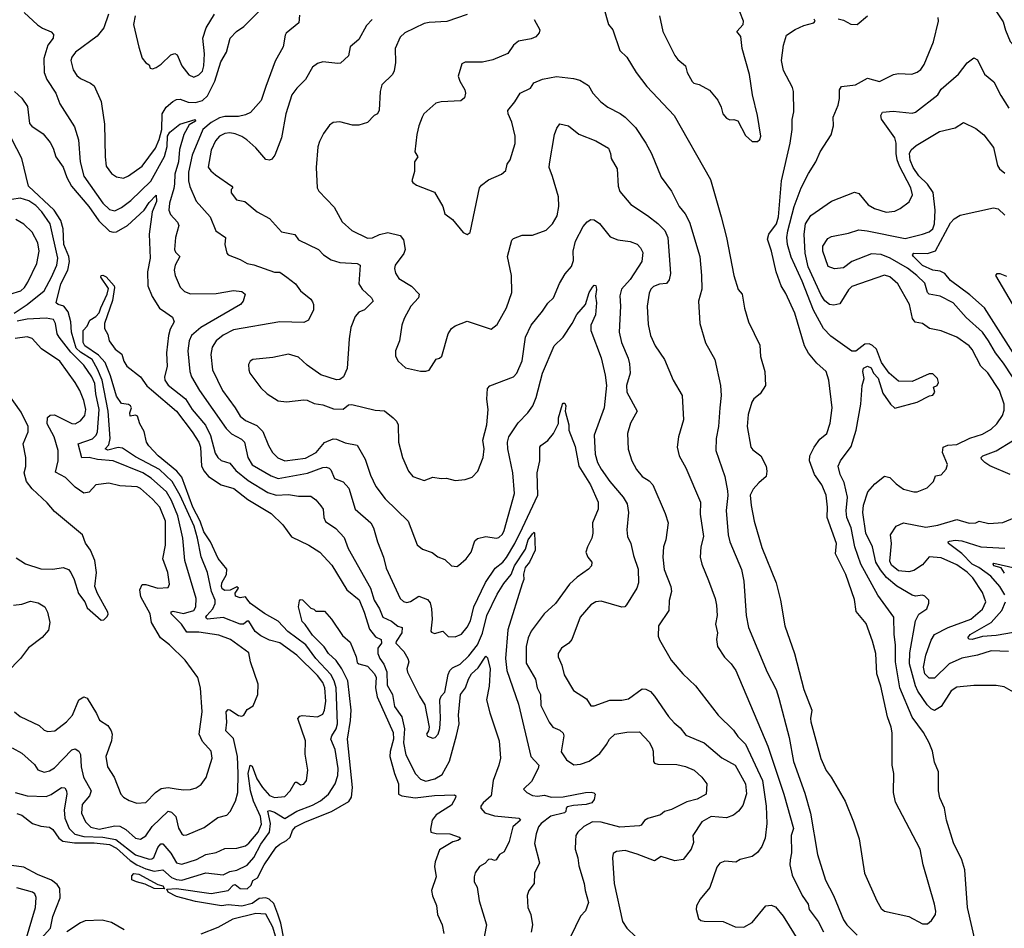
# Model space of a CAD drawing. Extents: x 1246230 to 1426786, y 660032 to 763141.
# Tile 78 of 256: x 1298682 to 1304412, y 681765 to 687053. Entities that reach past the tile are written whole.
import ezdxf

# ---------------------------------------------------------------- set-up
doc = ezdxf.new("R2010")
doc.units = 0

msp = doc.modelspace()

# ---------------------------------------------------------------- linework, layer by layer
at = {"layer": '0CON10XD'}
for points in [[(1302975, 686343.3), (1302988, 686355), (1302994, 686375), (1302975.7, 686495), (1302945.6, 686615), (1302928.9, 686735), (1302885.6, 686885.6), (1302878.6, 686955), (1302855.6, 686985), (1302892, 687025), (1302894.1, 687044.1), (1302829.1, 687209.1)], [(1302078.8, 687128.8), (1302108, 687025), (1302134, 686995), (1302174.2, 686874.2), (1302215.8, 686835), (1302269.2, 686745), (1302330.8, 686665), (1302489.4, 686495), (1302702.6, 686122.6), (1302764, 685906), (1302794.6, 685784.6), (1302837.8, 685565), (1302863.2, 685483.2), (1302885.5, 685455.5), (1302899.4, 685375), (1302922.9, 685295), (1302988.3, 685158.3), (1302993.6, 685093.6), (1303018.6, 685005), (1303022.5, 684925), (1302991.2, 684875), (1302953.7, 684846.3), (1302942.2, 684827.8), (1302921.5, 684755), (1302914.5, 684685.5), (1302935.8, 684565.8), (1302948.8, 684548.8), (1302995, 684513.8), (1303025.8, 684455), (1303030, 684425), (1303025.8, 684395), (1302982.8, 684357.2), (1302949.8, 684320.2), (1302933.3, 684285), (1302938.2, 684225), (1302956.2, 684135), (1303000.9, 683980.9), (1303084.5, 683775), (1303108.5, 683675), (1303133.5, 683525), (1303190.4, 683365), (1303244.6, 683155), (1303291.8, 683035), (1303283.6, 682985), (1303286.1, 682966.1), (1303343.1, 682753.1), (1303375, 682683.8), (1303404.2, 682645), (1303485.5, 682505.5), (1303534, 682385), (1303566, 682285), (1303598, 682085), (1303669.2, 681925), (1303695, 681880), (1303715, 681863.8), (1303855, 681834), (1303935, 681790), (1303965, 681790)], [(1304347.3, 687127.3), (1304405, 687040), (1304417.7, 686992.3), (1304446.2, 686926.2), (1304547.1, 686815), (1304575.7, 686755), (1304615, 686720), (1304745, 686772.5), (1304805, 686774.2), (1304855, 686757.5), (1304876.4, 686763.6), (1304882.5, 686785), (1304906.4, 686823.6), (1304941.2, 686955), (1304942, 686985), (1304929.7, 687009.7), (1304905.8, 687025.8), (1304860, 687075)], [(1298707.5, 687095), (1298785, 687022.9), (1298815, 687002.9), (1298865, 686982), (1298877.7, 686967.7), (1298875.7, 686945), (1298845.4, 686904.6), (1298822.5, 686827.5), (1298823.8, 686745), (1298840, 686705), (1298891.8, 686625), (1298915, 686562.5), (1299000.2, 686430.2), (1299024.7, 686354.7), (1299033.6, 686225), (1299055, 686143.3), (1299165, 685984.6), (1299205, 685948.5), (1299235, 685941.5), (1299275, 685960), (1299329.3, 686000.7), (1299445, 686114.1), (1299523.7, 686256.3), (1299540.1, 686315), (1299542.7, 686375), (1299555, 686398.9), (1299614.3, 686445.7), (1299702.2, 686472.2), (1299705, 686463.3), (1299668.3, 686441.7), (1299637.2, 686385), (1299612.3, 686297.7), (1299605.9, 686225), (1299585.1, 686154.9), (1299582, 686098), (1299579.4, 686070.6), (1299554, 685985), (1299550.3, 685945), (1299558.5, 685918.5), (1299599.4, 685875), (1299607.8, 685855), (1299588.1, 685785), (1299583.3, 685715), (1299589.3, 685699.3), (1299613.1, 685675), (1299585.5, 685625), (1299580, 685595), (1299585.8, 685564.2), (1299615, 685497.1), (1299641.6, 685471.6), (1299675, 685458.2), (1299825, 685459.5), (1299925, 685476.7), (1299975, 685470.8), (1299993.8, 685455), (1299982.5, 685415), (1299965.8, 685395), (1299735, 685262.4), (1299682.1, 685215), (1299668.5, 685185), (1299661.1, 685125), (1299672.1, 685005), (1299682.3, 684975), (1299727.2, 684895), (1299883.5, 684673.5), (1299913.4, 684643.4), (1299972, 684612), (1299989.2, 684595), (1300008.8, 684505), (1300035, 684462.7), (1300145, 684397.4), (1300185, 684382.4), (1300356.9, 684413.1), (1300445, 684446.6), (1300465, 684449.2), (1300483.2, 684443.2), (1300493.1, 684433.1), (1300512.8, 684382.8), (1300565, 684363.3), (1300597.1, 684327.1), (1300634.5, 684205), (1300725.5, 684125), (1300741.2, 684095), (1300764.6, 684015), (1300799.6, 683925), (1300815, 683860), (1300895.7, 683685), (1300915, 683667.5), (1300935, 683660.8), (1300955, 683666.9), (1301005, 683698.1), (1301055, 683678.6), (1301069.6, 683659.6), (1301078.8, 683625), (1301082.7, 683565), (1301074.5, 683495), (1301078.7, 683488.7), (1301095, 683480), (1301145, 683494.3), (1301175, 683462.7), (1301215, 683460.9), (1301252.6, 683477.4), (1301285, 683517.8), (1301304.7, 683555), (1301325.3, 683635), (1301392.1, 683777.9), (1301448.9, 683861.1), (1301494, 683896), (1301515, 683922.4), (1301564, 684005), (1301607.7, 684095)], [(1299198.5, 687085), (1299172.1, 687005), (1299132.9, 686957.1), (1299007.1, 686865), (1298985, 686836), (1298978.5, 686815), (1298992.1, 686762.1), (1299015, 686728), (1299035, 686710.8), (1299093.8, 686683.8), (1299115, 686667.5), (1299156.1, 686576.1), (1299159.7, 686550.3), (1299175.4, 686445), (1299178.2, 686255), (1299185, 686201.2), (1299215, 686158.6), (1299245, 686138.1), (1299285, 686130.9), (1299315, 686143.5), (1299395, 686200.9), (1299472.1, 686305), (1299493.9, 686355), (1299508.4, 686415), (1299510.8, 686505), (1299535, 686543.5), (1299572.6, 686577.4), (1299595, 686589.1), (1299615, 686590.8), (1299663, 686573), (1299705, 686570.5), (1299745, 686583.8), (1299775, 686609.1), (1299817.5, 686695), (1299852.9, 686807.1), (1299885.8, 686865), (1299907.1, 686945), (1299943.3, 686985), (1299986.5, 687013.5), (1300075, 687102.5)], [(1299354.4, 687075.6), (1299343.1, 687025), (1299375, 686892.5), (1299395, 686830), (1299415, 686802.5), (1299435, 686790), (1299440.7, 686770.7), (1299455, 686766.7), (1299475, 686774), (1299505.8, 686795), (1299561.5, 686848.5), (1299585, 686855.7), (1299598.6, 686848.6), (1299624.7, 686784.7), (1299665, 686733.1), (1299695, 686717.8), (1299725, 686731.8), (1299746, 686754), (1299754.2, 686785), (1299757.3, 686855), (1299747.8, 686945), (1299767.8, 687005), (1299815, 687084.4)], [(1300310.8, 687079.2), (1300305.8, 687035), (1300233.1, 686975), (1300226.2, 686963.8), (1300215, 686896), (1300168.3, 686811.7), (1300113.8, 686665), (1300086.4, 686583.6), (1300025, 686512.9), (1299995, 686498.6), (1299955, 686489.6), (1299875, 686489.4), (1299845, 686481.8), (1299795.9, 686455), (1299748.1, 686415), (1299685.2, 686265), (1299663.3, 686165), (1299664.8, 686115), (1299672.5, 686082.5), (1299707.9, 685997.9), (1299790, 685905), (1299822.5, 685825), (1299879.2, 685785), (1299875.7, 685745), (1299886.2, 685695), (1299894.1, 685684.1), (1299965, 685656.7), (1300005, 685633.3), (1300045, 685626.2), (1300164.6, 685584.6), (1300195, 685583.5), (1300236.7, 685555), (1300286.3, 685516.3), (1300315, 685475.7), (1300375, 685427.5), (1300385, 685411.2), (1300391.1, 685395), (1300390.6, 685365), (1300362.5, 685305), (1300335, 685291.2), (1300195, 685294.5), (1299925, 685247.5), (1299865, 685216.2), (1299825.3, 685184.7), (1299801.9, 685148.1), (1299794.6, 685105), (1299803.3, 685015), (1299861.3, 684895), (1299936.4, 684795), (1299965, 684745.6), (1299995, 684721.2), (1300061.7, 684691.7), (1300096.7, 684656.7), (1300128.8, 684575), (1300153.5, 684535), (1300183.8, 684503.8), (1300225, 684486.1), (1300345, 684501.7), (1300406.8, 684535), (1300455, 684592.5), (1300505, 684613.2), (1300525, 684611.8), (1300575, 684590.4), (1300645, 684576.2), (1300692.9, 684495), (1300722.8, 684402.8), (1300755, 684336), (1300808, 684265), (1300942.5, 684135), (1300995, 683996.2), (1301025, 683972), (1301082.4, 683952.4), (1301115, 683926), (1301155, 683912), (1301195, 683873.8), (1301225, 683871.2), (1301235, 683876), (1301279.2, 683915), (1301308.1, 683955), (1301330.9, 684019.1), (1301346.1, 684033.9), (1301395, 684045.5), (1301455, 684035.8), (1301470.3, 684039.7), (1301490.8, 684059.2), (1301500.5, 684079.5), (1301561.1, 684295), (1301550.8, 684415), (1301522.1, 684555), (1301521.1, 684595), (1301527.5, 684625), (1301582.7, 684707.3), (1301638.6, 684765), (1301666.9, 684805), (1301686.4, 684855), (1301725, 684996), (1301792.5, 685155), (1301844, 685206), (1301896.9, 685285), (1301923.3, 685336.7), (1301975, 685395.8), (1301995.2, 685464.8), (1302015, 685496.2), (1302025, 685507.7), (1302035, 685505.6), (1302037.5, 685482.5), (1302031.9, 685445), (1302037.6, 685405), (1302031.9, 685335), (1302005.5, 685275), (1302004.5, 685245), (1302064.7, 685085), (1302089.1, 684985), (1302097.1, 684925), (1302082.7, 684795), (1302024.6, 684635), (1302030.8, 684525), (1302045, 684476), (1302065, 684436.9), (1302115, 684364.4), (1302192.7, 684275), (1302215.9, 684235.9), (1302225.5, 684185), (1302215.6, 684085), (1302219.4, 684045), (1302238.9, 684005), (1302254.5, 683935), (1302281.1, 683855), (1302282.3, 683775), (1302273.6, 683745), (1302213, 683647), (1302203.4, 683636.6), (1302185, 683633.1), (1302065, 683668.9), (1302035, 683664.4), (1302005, 683647.1), (1301943.5, 683575), (1301895.7, 683445), (1301878, 683425), (1301834.4, 683395), (1301815.6, 683365), (1301814.5, 683345), (1301837.2, 683297.2), (1301850.5, 683240.5), (1301905, 683148), (1301979.7, 683099.7), (1302005, 683060), (1302025, 683059.4), (1302115, 683093.5), (1302185, 683093.5), (1302225, 683100.6), (1302305, 683158), (1302325, 683157.5), (1302353.3, 683143.3), (1302375, 683116.7), (1302458.1, 682998.1), (1302490, 682960), (1302525, 682932), (1302559.1, 682889.1), (1302665, 682843.5), (1302767.9, 682757.9), (1302845.4, 682715), (1302905, 682605.7), (1302911.9, 682548.1), (1302889.5, 682480.5), (1302863.9, 682446.1), (1302836.2, 682423.8), (1302795, 682407.3), (1302705, 682414.6), (1302650.8, 682385), (1302599.4, 682305), (1302603.3, 682265), (1302589.4, 682225), (1302543.3, 682165), (1302495, 682158.1), (1302415, 682182.2), (1302375, 682157.5), (1302275, 682196.4), (1302205, 682218.2), (1302155, 682212), (1302135, 682200), (1302130.6, 682175), (1302141.2, 682025), (1302189.2, 681805), (1302215.8, 681765), (1302267.5, 681715)], [(1301285, 687083.3), (1301168.3, 687041.7), (1301065, 687037.7), (1301035, 687030.4), (1300923.3, 686976.7), (1300895, 686950.8), (1300865.8, 686885), (1300869.2, 686805), (1300861.5, 686755), (1300850.5, 686735), (1300790, 686675), (1300780, 686635), (1300774.2, 686525.8), (1300763.9, 686506.1), (1300745, 686496), (1300705.8, 686454.2), (1300655, 686440), (1300618.7, 686438.7), (1300545, 686457.8), (1300505, 686454.2), (1300485, 686438.8), (1300449.7, 686390.3), (1300426.6, 686343.4), (1300417.4, 686312.6), (1300407.3, 686192.7), (1300412.5, 686075), (1300422, 686055), (1300511.9, 685961.9), (1300557.5, 685877.5), (1300615.4, 685825.4), (1300705, 685781.5), (1300735, 685782.7), (1300775, 685802.1), (1300825, 685814.2), (1300895, 685798), (1300915, 685772.5), (1300925.7, 685715), (1300917.9, 685692.1), (1300866, 685625), (1300862, 685605), (1300867.7, 685577.7), (1300887.3, 685547.3), (1300962, 685502), (1301006.9, 685455), (1301003.1, 685435), (1300957.5, 685385), (1300920, 685315), (1300905.8, 685275), (1300892.5, 685185), (1300868.8, 685125), (1300868.8, 685095), (1300883.8, 685065), (1300927.7, 685027.7), (1301015, 685006.7), (1301045, 685006.7), (1301065, 685013.8), (1301105, 685077.5), (1301125, 685083.3), (1301138, 685095), (1301175.6, 685225), (1301195, 685256), (1301215, 685270.8), (1301285, 685298.6), (1301425, 685251.2), (1301460.3, 685279.7), (1301515, 685376.2), (1301545.5, 685465), (1301543.6, 685565), (1301520, 685675), (1301545, 685770), (1301555, 685780), (1301605, 685799.2), (1301665, 685800), (1301745, 685827.5), (1301782.9, 685865), (1301809.1, 685910.9), (1301818.2, 685965), (1301817.4, 686022.6), (1301781.4, 686141.4), (1301763.6, 686193.6), (1301763.9, 686215), (1301794.6, 686385.4), (1301807.6, 686422.4), (1301825, 686448), (1301875, 686435.7), (1301936.3, 686386.3), (1302035, 686347.8), (1302108.1, 686305), (1302120.6, 686275), (1302123.3, 686245), (1302158.1, 686185), (1302164.4, 686085), (1302175, 686053.8), (1302237.2, 685977.2), (1302335, 685914.5), (1302395, 685867.3), (1302435.7, 685825.7), (1302453.3, 685785), (1302468.5, 685575), (1302460.9, 685539.1), (1302445, 685516.9), (1302405, 685514.6), (1302370, 685500), (1302355.5, 685485), (1302345, 685461.2), (1302332.9, 685385), (1302339.1, 685279.1), (1302351.8, 685215), (1302380, 685155), (1302434.4, 685075), (1302484.3, 684955), (1302537.8, 684865), (1302544.4, 684725), (1302515.7, 684625), (1302507.1, 684565), (1302520, 684515), (1302558.1, 684445), (1302643.1, 684245), (1302641.2, 684175), (1302661.5, 684045), (1302644.6, 683985), (1302642.2, 683925), (1302650.6, 683885), (1302689.6, 683789.6), (1302728.9, 683685), (1302737.5, 683645), (1302740.5, 683585), (1302730.8, 683535), (1302742.5, 683485), (1302736, 683445), (1302742.5, 683405), (1302783.1, 683343.1), (1302821.4, 683305), (1302850, 683265), (1303035.9, 682825), (1303128.4, 682545), (1303184, 682345), (1303172, 682305), (1303173.8, 682205), (1303166, 682164), (1303164.1, 682134.1), (1303177.5, 682075), (1303235.3, 681955.3), (1303269.4, 681905), (1303275.8, 681875), (1303327.5, 681805), (1303360, 681745)], [(1302405.7, 687075), (1302424.4, 686985), (1302495, 686844), (1302511.7, 686821.7), (1302555.6, 686785), (1302566, 686745), (1302595, 686693.8), (1302605, 686684.2), (1302635.9, 686675.9), (1302695, 686643.8), (1302743.8, 686585), (1302763.9, 686543.9), (1302773.8, 686505), (1302795, 686480), (1302815, 686470), (1302837.5, 686472.5), (1302860, 686465), (1302905, 686380), (1302945, 686343.3), (1302975, 686343.3)], [(1303445, 687057.5), (1303475, 687050), (1303517.7, 687027.7), (1303555, 687025.8), (1303616.2, 687075)], [(1300732.2, 687055), (1300699.8, 687020.2), (1300655, 686938.8), (1300605.6, 686894.4), (1300595, 686843.8), (1300549.5, 686800.5), (1300532.7, 686797.3), (1300445, 686808.6), (1300415, 686798), (1300385, 686776.2), (1300344, 686705), (1300294.2, 686655), (1300264.7, 686615.3), (1300230.4, 686505), (1300205.8, 686365), (1300165.7, 686265), (1300148.5, 686241.5), (1300135, 686235.8), (1300115, 686240), (1300056.5, 686306.5), (1300003.5, 686353.5), (1299975, 686372.6), (1299935, 686388.2), (1299905, 686394.7), (1299875, 686390.6), (1299845, 686374.6), (1299822, 686348), (1299796.1, 686293.9), (1299779.1, 686195), (1299793.3, 686173.3), (1299820.6, 686150.6), (1299916.2, 686085), (1299922.5, 686075), (1299912.5, 686065), (1299912.5, 686045), (1299944.2, 686004.2), (1299992.5, 685995), (1300063.8, 685935), (1300135.8, 685895.8), (1300205, 685818), (1300282.5, 685802.5), (1300305, 685772), (1300420, 685715), (1300449.2, 685685), (1300494.7, 685654.7), (1300545, 685640.4), (1300645, 685633.6), (1300662.5, 685625), (1300655.5, 685515), (1300675, 685484.3), (1300728.1, 685435), (1300738.1, 685415), (1300689.2, 685365), (1300655, 685350.8), (1300633.4, 685326.6), (1300608.3, 685261.7), (1300598.5, 685195)], [(1301675, 687053.8), (1301709.2, 686995), (1301704.2, 686975.8), (1301685, 686953.8), (1301658.3, 686941.7), (1301585, 686928), (1301556.2, 686905), (1301522.9, 686857.1), (1301435, 686820), (1301375, 686806.9), (1301274.1, 686805.9), (1301254.1, 686795.9), (1301233.3, 686725), (1301243.3, 686695), (1301272.5, 686645), (1301276.2, 686625), (1301270.7, 686599.3), (1301248.3, 686581.7), (1301135, 686574.2), (1301103.2, 686566.8), (1301033.8, 686505), (1301024.2, 686485.8), (1301004.3, 686435.7), (1300993.1, 686385), (1300982, 686285), (1300998.8, 686255), (1300978.8, 686225), (1300979.5, 686170.5), (1300963.8, 686115), (1300968.8, 686105), (1300990.9, 686090.9), (1301095, 686049.4), (1301144.3, 685965), (1301155, 685922.5), (1301200.8, 685890.8), (1301262.5, 685815), (1301285, 685802.5), (1301302.5, 685815), (1301357.1, 686075), (1301369.2, 686090.8), (1301409.8, 686120.2), (1301485.5, 686154.5), (1301510, 686175), (1301518.3, 686211.7), (1301535, 686237.5), (1301565, 686332.5), (1301564.3, 686375), (1301546.6, 686456.6), (1301524.3, 686505), (1301522, 686525), (1301563.8, 686575), (1301593.8, 686625), (1301654, 686655), (1301673.4, 686686.6), (1301725, 686706.9), (1301805, 686723.1), (1301905, 686711.4), (1301940.9, 686700.9), (1301990.9, 686670.9), (1302017.5, 686625), (1302064.3, 686575), (1302105, 686544.4), (1302176.9, 686506.9), (1302206, 686486), (1302265, 686425.8), (1302325.7, 686335), (1302357.8, 686275), (1302415, 686136.7), (1302475, 686056), (1302519.4, 685965), (1302553.4, 685923.4), (1302579.6, 685875), (1302639.6, 685675), (1302650, 685565), (1302650.4, 685485), (1302631.9, 685415), (1302640, 685285), (1302673, 685173), (1302726.7, 685075), (1302759.2, 684925), (1302762.9, 684865), (1302756.2, 684795), (1302748.2, 684685), (1302733.8, 684615), (1302733.6, 684545), (1302784.5, 684394.5), (1302801.1, 684311.1), (1302803.6, 684283.6), (1302793.8, 684196.2), (1302803.8, 684055), (1302814.5, 684015), (1302883, 683853), (1302895.4, 683785), (1302910, 683585), (1302923.3, 683515), (1303031.8, 683255), (1303084.4, 683155), (1303098.5, 683105), (1303160, 682875), (1303184.2, 682735), (1303250.6, 682550.6), (1303283.1, 682435), (1303324.5, 682195), (1303371.8, 682045), (1303416.7, 681956.7), (1303475, 681814.4), (1303495, 681785.5), (1303555.4, 681725)], [(1303965, 681790), (1303988.8, 681811.2), (1304012, 681845), (1304014, 681865), (1304005.7, 681905), (1303938.8, 682135), (1303921.1, 682225), (1303778.1, 682498.1), (1303766.9, 682555), (1303769.4, 682665), (1303759.4, 682715), (1303758.3, 682901.7), (1303752.7, 682935), (1303732.1, 682995), (1303692.7, 683175), (1303669.3, 683245), (1303663.5, 683365), (1303645.2, 683435.2), (1303608.6, 683538.6), (1303549.6, 683609.6), (1303539.3, 683679.3), (1303490, 683825), (1303429.2, 683945), (1303435.8, 684005), (1303380.4, 684155), (1303382.7, 684215), (1303375, 684286.2), (1303349.2, 684345), (1303306.3, 684406.3), (1303277.7, 684485), (1303279.2, 684515), (1303305.3, 684565), (1303338.6, 684611.4), (1303377.8, 684645), (1303398.5, 684705), (1303410.5, 684795), (1303391.2, 684955), (1303375, 685006), (1303320.6, 685055), (1303272.9, 685112.9), (1303248.7, 685155), (1303193.3, 685345), (1303140.1, 685460.1), (1303113.6, 685503.6), (1303084.6, 685585), (1303057.5, 685705), (1303033.3, 685775), (1303041.8, 685805), (1303085, 685864.5), (1303097.3, 685905), (1303115.9, 686115), (1303165.4, 686335), (1303177.1, 686415), (1303177.6, 686472.4), (1303186.3, 686516.3), (1303184.4, 686635), (1303178.1, 686658.1), (1303127.3, 686757.3), (1303115.6, 686815), (1303126.2, 686905), (1303145, 686963.3), (1303194.6, 686995.4), (1303245, 687019.2), (1303302.5, 687035), (1303311.2, 687045), (1303305, 687056)], [(1304246.4, 681675), (1304196.7, 681885), (1304181.1, 682105), (1304165, 682162.5), (1304115, 682262.5), (1304075.7, 682395), (1304064.2, 682465), (1304036.9, 682525), (1304028.5, 682565), (1304027.8, 682675), (1304005, 682731.2), (1303994.2, 682795), (1303974.3, 682845), (1303940.6, 682905), (1303875, 682994.4), (1303804.1, 683164.1), (1303778.1, 683315), (1303779.1, 683415), (1303770.7, 683475), (1303768.2, 683575), (1303675, 683703.1), (1303577.1, 683885), (1303541.9, 683985), (1303521, 684095), (1303494.2, 684155), (1303491.7, 684195), (1303499.3, 684275), (1303478.7, 684358.7), (1303456.5, 684406.5), (1303444.5, 684455.5), (1303458.6, 684485), (1303520.8, 684569.2), (1303549.6, 684665), (1303576.7, 684815), (1303584.2, 684925), (1303596.2, 684965), (1303588.8, 685005), (1303592.5, 685025), (1303615, 685036.7), (1303636.4, 685026.4), (1303650, 684995), (1303677.7, 684967.7), (1303705, 684880), (1303750, 684815), (1303775, 684791.2), (1303905, 684826.7), (1303976.4, 684863.6), (1303995, 684867.5), (1304006.7, 684885), (1304000, 684915), (1304020, 684925), (1304029.3, 684940.7), (1304022.5, 684965), (1303995, 684992.5), (1303975, 684992.5), (1303875, 684947.5), (1303795, 684950), (1303741.2, 684995), (1303697.5, 685057.5), (1303668, 685135), (1303645, 685156.7), (1303625, 685166.7), (1303600, 685165), (1303547, 685123), (1303525, 685123.3), (1303401.5, 685211.5), (1303360, 685255), (1303302, 685362), (1303235, 685531.5), (1303170.7, 685670.7), (1303150.8, 685745), (1303146.2, 685785), (1303152.6, 685825), (1303188.6, 685965), (1303229.7, 686075), (1303271.4, 686158.6), (1303314.3, 686225), (1303340, 686285), (1303403, 686383), (1303418, 686435), (1303415.7, 686485), (1303444.3, 686555), (1303452.5, 686595), (1303452, 686645), (1303465, 686663.8), (1303545, 686674.4), (1303615, 686712), (1303685, 686694.3), (1303766.6, 686733.4), (1303795, 686740), (1303873, 686737), (1303905, 686747.1), (1303925, 686764), (1303945, 686793.3), (1303998.9, 686925), (1304028, 687045), (1304026.7, 687066.7)], [(1304506, 683115), (1304410.9, 683170.9), (1304365, 683178.6), (1304235, 683178.9), (1304135, 683167.5), (1304102.2, 683147.8), (1304043.3, 683056.7), (1304005, 683032.5), (1303985, 683042.3), (1303962.4, 683065), (1303908.4, 683145), (1303894.7, 683175.3), (1303860.7, 683305), (1303861.5, 683368.5), (1303894.7, 683555.3), (1303915, 683592.5), (1303961.2, 683625), (1303973, 683657), (1303972.5, 683675), (1303948.3, 683698.3), (1303935, 683703.3), (1303895, 683698.1), (1303875, 683703.3), (1303785.8, 683755.8), (1303725.8, 683805.8), (1303690.8, 683850.8), (1303664.8, 683895), (1303644.8, 683985), (1303606, 684065), (1303588.4, 684185), (1303593.1, 684226.9), (1303617.8, 684305), (1303658.8, 684351.2), (1303713.6, 684396.4), (1303745, 684389.5), (1303781.9, 684351.9), (1303825, 684320), (1303884.4, 684304.4), (1303905, 684305.8), (1303962.2, 684327.8), (1303998.8, 684365), (1304011.7, 684398.3), (1304045, 684404), (1304072.3, 684437.7), (1304080, 684465), (1304052.2, 684535), (1304056, 684565), (1304082.8, 684577.2), (1304135, 684580), (1304211.8, 684618.2), (1304285, 684640.5), (1304335, 684669.5), (1304368.3, 684701.7), (1304401.4, 684748.6), (1304410.2, 684779.8), (1304411.2, 684815), (1304384.5, 684895), (1304315, 684998.1), (1304275, 685036.9), (1304224.2, 685134.2), (1304207.3, 685155), (1304135, 685205.4), (1304045, 685242.3), (1303975.4, 685255.4), (1303935, 685285.8), (1303892.6, 685292.6), (1303877.1, 685315), (1303860.5, 685395), (1303791.5, 685515), (1303745, 685556.2), (1303715, 685565.5), (1303525, 685500.5), (1303505, 685481.1), (1303455, 685400), (1303419.3, 685390.7), (1303395, 685394.7), (1303367.5, 685417.5), (1303345, 685450), (1303269.7, 685615), (1303252, 685695), (1303246.2, 685805), (1303254.2, 685865), (1303285, 685913.8), (1303405, 685996.5), (1303540.5, 686049.5), (1303565, 686041.4), (1303618.5, 685975), (1303656, 685955), (1303725, 685933.9), (1303775, 685938.5), (1303806, 685954), (1303857.6, 685992.4), (1303876.4, 686033.6), (1303866.7, 686075), (1303801.1, 686201.1), (1303787.9, 686237.9), (1303781.6, 686275), (1303781.9, 686335), (1303774.2, 686365), (1303697.6, 686475), (1303693.8, 686496.2), (1303703.3, 686515), (1303765, 686520.8), (1303875, 686510), (1303895, 686515.6), (1304023.8, 686616.2), (1304045, 686648.9), (1304144.5, 686735.5), (1304195, 686802), (1304235, 686831.2), (1304255, 686818.8), (1304296.1, 686736.1), (1304350.7, 686690.7), (1304391.2, 686611.2), (1304438.5, 686538.5)], [(1298651.1, 686635), (1298695, 686595.6), (1298727.7, 686547.7), (1298739.7, 686449.7), (1298753.1, 686433.1), (1298818, 686388), (1298859.1, 686339.1), (1298875.9, 686305), (1298891.5, 686255), (1298935, 686195.8), (1298956.6, 686135), (1298982.9, 686085), (1299083.2, 685965), (1299141.8, 685881.8), (1299205, 685822.9), (1299225, 685816.6), (1299245, 685818.9), (1299309.2, 685855), (1299406.3, 685943.7), (1299435, 685988.9), (1299475, 686032), (1299477.7, 685995), (1299452.4, 685935), (1299434.2, 685805.8), (1299440.2, 685665), (1299424.7, 685585), (1299428.2, 685505), (1299452, 685442), (1299494.6, 685374.6), (1299531.2, 685348.8), (1299570.9, 685320.9), (1299580, 685295), (1299557.6, 685252.4), (1299547.4, 685215), (1299535.3, 685115), (1299539.1, 685035), (1299524.7, 684975), (1299527.2, 684955), (1299546.5, 684926.5), (1299645.7, 684845.7), (1299685.3, 684785), (1299762.5, 684692.5), (1299792.8, 684632.8), (1299820, 684530), (1299834.1, 684504.1), (1299855, 684488.2), (1299905, 684472.7), (1299939.9, 684429.9), (1300011.3, 684371.3), (1300125, 684301.6), (1300175, 684286.2), (1300245, 684289.7), (1300305, 684279.5), (1300375, 684280.6), (1300405, 684258.6), (1300433.3, 684223.3), (1300447.8, 684205), (1300451.9, 684155), (1300462.1, 684132.1), (1300521.3, 684091.3), (1300570.3, 684040.3), (1300594, 683975), (1300722.9, 683745), (1300745.2, 683675.2), (1300776.1, 683625), (1300795.6, 683575.6), (1300845, 683551.5), (1300882.9, 683522.9), (1300906.5, 683515), (1300906.3, 683483.7), (1300872.5, 683435), (1300871.5, 683425), (1300917.3, 683375), (1300940.4, 683335), (1300946.8, 683315), (1300935.5, 683275), (1300938.5, 683255), (1301007.5, 683115), (1301038.6, 683065), (1301064.2, 682935), (1301061.2, 682915), (1301048.8, 682895), (1301055, 682883.8), (1301085, 682871.2), (1301100, 682875), (1301117.5, 682895), (1301126.9, 682926.9), (1301131.3, 682985), (1301125.7, 683094.3), (1301134.3, 683115.7), (1301155, 683138.8), (1301175, 683242), (1301185, 683264.4), (1301199.5, 683280.5), (1301245, 683302.5), (1301295, 683350.4), (1301345.8, 683415), (1301375, 683481.9), (1301400.4, 683585), (1301461, 683709), (1301498.9, 683771.1), (1301541.9, 683825), (1301562, 683875), (1301625, 683971.8), (1301640.1, 684025), (1301665, 684060.8), (1301675, 684071.2), (1301677.3, 684067.3), (1301680.7, 683965), (1301648.6, 683895), (1301622.3, 683865), (1301613.1, 683826.9), (1301615.6, 683795), (1301605, 683770.4), (1301522.6, 683502.6), (1301508.5, 683335), (1301516.7, 683265), (1301585, 683070), (1301655.5, 682765), (1301702.5, 682715), (1301698.9, 682695), (1301660.3, 682619.7), (1301614.3, 682575), (1301632.1, 682555), (1301665, 682538.4), (1301695, 682534.3), (1301735, 682539.6), (1301775, 682528.8), (1301845, 682530.3), (1301975, 682554.3), (1302007.3, 682557.3), (1302023.6, 682553.6), (1302030, 682545), (1302023.8, 682515), (1302011.2, 682495), (1301977.5, 682485), (1301905, 682480), (1301868.6, 682471.4), (1301861.2, 682465), (1301860.8, 682445), (1301852.6, 682437.4), (1301773, 682417), (1301716.9, 682375), (1301701.4, 682355), (1301687.3, 682315), (1301678, 682258), (1301707.1, 682145), (1301678, 682085), (1301676, 682025), (1301644.3, 681985.7), (1301634.2, 681955), (1301639.4, 681885), (1301655.6, 681845), (1301665.5, 681785), (1301657.6, 681742.4)], [(1304458.4, 684975), (1304407.3, 685055), (1304360.3, 685115), (1304320.3, 685185), (1304284.1, 685234.1), (1304190.5, 685320.5), (1304113.3, 685405), (1304039.2, 685445), (1303975, 685455.5), (1303965.3, 685465.3), (1303949, 685519), (1303902.2, 685565), (1303847.5, 685607.5), (1303747.2, 685665), (1303695, 685686.8), (1303638.7, 685691.3), (1303524.8, 685645.2), (1303475, 685608.1), (1303423, 685603), (1303386.1, 685616.1), (1303355.8, 685705), (1303356, 685735), (1303385, 685780), (1303405, 685791.9), (1303505, 685811.5), (1303565, 685830.3), (1303613.9, 685823.9), (1303835, 685779.4), (1303935, 685804.7), (1303975, 685819.4), (1303995.3, 685835), (1304005.8, 685864.2), (1304009.5, 685945), (1303997.2, 686047.2), (1303965.2, 686095), (1303914.5, 686144.5), (1303882.1, 686192.1), (1303863.8, 686235), (1303859.8, 686275), (1303869.1, 686295), (1303898.8, 686321.2), (1304035, 686402.5), (1304125, 686424.2), (1304175, 686454.3), (1304245, 686419.4), (1304292.6, 686382.6), (1304349.3, 686309.3), (1304371.9, 686205), (1304384.3, 686185), (1304415, 686160)], [(1298654.8, 682554.8), (1298725, 682536.8), (1298835, 682531.9), (1298865, 682542.8), (1298925, 682583.5), (1298945, 682582.5), (1298954.6, 682564.6), (1298955.9, 682545.9), (1298940.6, 682455), (1298944.3, 682405), (1298969.7, 682345), (1299002.9, 682312.9), (1299055, 682298.8), (1299165.6, 682295.6), (1299241.1, 682281.1), (1299355, 682193.4), (1299435, 682167.8), (1299451, 682169), (1299462.5, 682177.5), (1299485.8, 682235), (1299503.1, 682256.9), (1299515, 682256.5), (1299562.1, 682202.1), (1299595, 682145.4), (1299625, 682137.6), (1299711.4, 682165), (1299765, 682194.1), (1299825, 682206.2), (1299875, 682230), (1299945, 682231.2), (1299995, 682244.5), (1300015, 682259.6), (1300070.2, 682325), (1300089.2, 682370.8), (1300083.9, 682415), (1300041.4, 682505), (1300024.5, 682565), (1300011.9, 682665), (1300022.5, 682715), (1300035, 682708.9), (1300061.2, 682635), (1300094.3, 682585), (1300135, 682538.4), (1300165, 682527), (1300225, 682532.8), (1300255.8, 682564.2), (1300285, 682615.6), (1300295, 682615.7), (1300315, 682600.8), (1300335, 682604.2), (1300350, 682625), (1300358.8, 682685), (1300342.5, 682777.5), (1300344.3, 682855), (1300301.2, 682985), (1300311.2, 682998.8), (1300325, 683004), (1300415, 682995.5), (1300445, 683011.1), (1300456.1, 683035), (1300462.4, 683087.6), (1300457.4, 683165), (1300446.4, 683195), (1300415, 683236.7), (1300295, 683355.3), (1300195, 683426.2), (1300135, 683442.2), (1300085, 683466.5), (1300052.2, 683492.2), (1300015, 683552.4), (1300005, 683552.4), (1299985, 683535.9), (1299965.3, 683534.7), (1299865, 683573.3), (1299775, 683564.8), (1299768.5, 683568.5), (1299764.8, 683575), (1299770, 683585), (1299806.1, 683625), (1299818.4, 683655), (1299818.5, 683675), (1299797.4, 683725), (1299774.7, 683835), (1299736.9, 683926.9), (1299716.7, 684035), (1299696.1, 684105), (1299615, 684282.9), (1299568.9, 684365), (1299494.4, 684434.4), (1299355, 684508.9), (1299279.4, 684559.4), (1299254.2, 684564.2), (1299195, 684548.1), (1299179.6, 684555), (1299200.7, 684579.3), (1299208.3, 684615), (1299196.1, 684775), (1299162.5, 684955), (1299135, 685020), (1299104.2, 685075), (1299035, 685117.3), (1299011.1, 685141.1), (1298982.3, 685235), (1298980.2, 685295), (1298963.4, 685353.4), (1298938.2, 685385), (1298905.3, 685395.3), (1298894.6, 685405), (1298921.9, 685515), (1298962, 685595), (1298971.2, 685645), (1298967.5, 685675), (1298939.5, 685745), (1298934.5, 685835), (1298920.2, 685885), (1298882.5, 685945), (1298733.3, 686085), (1298693.3, 686245), (1298605, 686418.2)], [(1298650, 685345), (1298725, 685395.2), (1298823.5, 685475), (1298866.1, 685555), (1298897.5, 685625), (1298903.3, 685665), (1298858.5, 685865), (1298811.4, 685935), (1298775, 685972), (1298735, 685999.7), (1298685, 686013.6), (1298636.5, 686006.5)], [(1304518.3, 685028.3), (1304296.3, 685376.3), (1304211.7, 685451.7), (1304098.5, 685535), (1304065, 685576.2), (1304038.6, 685588.6), (1303995, 685594.8), (1303935, 685622.1), (1303882.3, 685675), (1303878.1, 685685), (1303885.6, 685694.4), (1303965, 685691.9), (1304011.4, 685708.6), (1304099.2, 685870.8), (1304119.2, 685895), (1304155, 685914.8), (1304348.2, 685958.2), (1304375, 685953.1), (1304414.8, 685914.8)], [(1298625, 685456.4), (1298687.5, 685475), (1298710, 685495), (1298730, 685525), (1298781.2, 685635), (1298794.6, 685705), (1298787.5, 685755), (1298755, 685816.7), (1298705, 685863.6), (1298659.9, 685889.9)], [(1300598.5, 685195), (1300586.8, 685023.2), (1300566.2, 684975), (1300545, 684958.8), (1300525, 684958), (1300435, 684985.8), (1300355, 685042.2), (1300305, 685088.2), (1300245, 685107.3), (1300155, 685086.7), (1300037.5, 685075), (1300023.3, 685065), (1300014.1, 685045.9), (1300014.4, 685015), (1300021.9, 684995), (1300085, 684910), (1300121.2, 684875), (1300185, 684835.7), (1300235, 684828.6), (1300335, 684841.2), (1300355, 684838.8), (1300395, 684820), (1300445, 684811.2), (1300507.7, 684787.7), (1300565, 684787.1), (1300595, 684812), (1300615, 684814.2), (1300750.7, 684780.7), (1300805, 684776.7), (1300855.8, 684735), (1300875, 684716), (1300883.6, 684695), (1300885.6, 684595), (1300910, 684505), (1300944.2, 684425), (1300970, 684395), (1301035, 684370.8), (1301085, 684391.2), (1301135, 684382), (1301165, 684384), (1301215, 684371.2), (1301275, 684376.2), (1301315, 684391.2), (1301347.1, 684425), (1301378.8, 684505), (1301383.8, 684555), (1301377.1, 684605), (1301399.2, 684695), (1301408.8, 684785), (1301400, 684845), (1301403.3, 684906.7), (1301418.3, 684921.7), (1301555, 684974.5), (1301574.4, 684995), (1301605, 685066.7), (1301624.6, 685205), (1301659.1, 685275), (1301723.9, 685356.1), (1301755, 685402.9), (1301788.1, 685435), (1301822.1, 685517.9), (1301855.5, 685574.5), (1301893.4, 685616.6), (1301905, 685652.5), (1301902.3, 685705), (1301916.9, 685765), (1301959.8, 685850.2), (1301985, 685876.7), (1302005, 685890), (1302025, 685888.8), (1302055, 685867.5), (1302118.8, 685788.8), (1302162.4, 685772.4), (1302235, 685762.1), (1302275, 685747.1), (1302295, 685726.2), (1302307.7, 685697.7), (1302302.7, 685645), (1302235, 685540.6), (1302184.5, 685485), (1302173.9, 685446.1), (1302178, 685385), (1302170.5, 685235), (1302183.5, 685175), (1302223, 685083), (1302230.8, 685050.8), (1302233.8, 684995), (1302213.6, 684925), (1302214.3, 684885.7), (1302274.2, 684775), (1302236.5, 684705), (1302218.8, 684645), (1302223.3, 684553.3), (1302244.5, 684485), (1302271.5, 684435), (1302305, 684394.3), (1302345, 684368.6), (1302366.9, 684345), (1302438.3, 684178.3), (1302455.4, 684125), (1302441.1, 684025), (1302428.5, 683985), (1302424.6, 683925), (1302432.6, 683852.6), (1302470, 683755), (1302474.5, 683725), (1302462.1, 683672.1), (1302458.8, 683615), (1302399.2, 683525), (1302396.9, 683465), (1302404.6, 683444.6), (1302472.5, 683325), (1302541.1, 683245), (1302615.3, 683175.3), (1302747.1, 683005), (1302835, 682918.1), (1302861.1, 682881.1), (1302905.7, 682835.7), (1303004.2, 682625), (1303026.4, 682475), (1303028.8, 682375), (1303020.2, 682289.8), (1302999.8, 682240.2), (1302975, 682205.8), (1302945, 682181.9), (1302874.4, 682165.6), (1302849.7, 682150.3), (1302785, 682155.4), (1302755.7, 682144.3), (1302739.4, 682120.6), (1302698.3, 682001.7), (1302641.2, 681935), (1302620, 681895), (1302617.5, 681875), (1302631.7, 681821.7), (1302645, 681810), (1302665, 681806.7), (1302775, 681804.2), (1302845, 681774.3), (1302895, 681771.4), (1302945, 681799.2), (1303024.6, 681895.4), (1303055, 681900), (1303080.4, 681890.4), (1303124.5, 681835), (1303280, 681585)], [(1298665, 682433.5), (1298695, 682422.9), (1298755.4, 682375.4), (1298805, 682359.5), (1298855, 682354.4), (1298875, 682340), (1298909.6, 682289.6), (1298932.9, 682272.9), (1299001.4, 682261.4), (1299115, 682262.3), (1299205, 682252.2), (1299245, 682230.4), (1299325, 682159.8), (1299362.7, 682135), (1299415, 682110.7), (1299465, 682097.3), (1299515, 682105.4), (1299565, 682061), (1299595, 682048.9), (1299625, 682045.9), (1299765, 682088.1), (1299865, 682076.4), (1299905, 682095.3), (1299945, 682102.5), (1300005, 682132.4), (1300045, 682177.1), (1300084.3, 682255), (1300136.2, 682325), (1300140.9, 682375), (1300125, 682446.2), (1300135, 682450.8), (1300165, 682440.4), (1300225, 682404.5), (1300293.6, 682446.4), (1300385, 682481.3), (1300432.3, 682507.7), (1300479.2, 682545), (1300517.3, 682605), (1300532.7, 682655), (1300535.3, 682695), (1300518.2, 682805), (1300492, 682865), (1300497.2, 682885), (1300524.2, 682925), (1300531.1, 682955), (1300523.3, 683165), (1300512.2, 683205), (1300491.5, 683241.5), (1300404.5, 683335), (1300347.4, 683415), (1300242.9, 683492.9), (1300185, 683552.6), (1300106.7, 683596.7), (1300025.7, 683655.7), (1300010, 683675), (1299995, 683693.5), (1299965, 683688.6), (1299938.5, 683698.5), (1299935.5, 683715), (1299955.6, 683745), (1299945, 683752), (1299907.2, 683732.8), (1299875, 683731), (1299860.6, 683740.6), (1299855.7, 683755), (1299858.9, 683775), (1299884.2, 683825), (1299887.3, 683855), (1299837, 683917), (1299792.3, 684015), (1299752.9, 684072.9), (1299731.7, 684135), (1299690, 684215), (1299625, 684389.6), (1299596.3, 684426.3), (1299488.4, 684515), (1299432.4, 684572.4), (1299419.4, 684595), (1299405.4, 684655.4), (1299381, 684701), (1299368.1, 684745), (1299355, 684751.4), (1299325.4, 684745.4), (1299322.4, 684765), (1299331.5, 684795), (1299326.2, 684805), (1299315, 684812.9), (1299275, 684820), (1299245, 684862.5), (1299210.4, 684980.4), (1299178.6, 685058.6), (1299140.2, 685100.2), (1299060, 685155), (1299050.5, 685175), (1299052, 685245), (1299075, 685270), (1299090, 685305), (1299125, 685326), (1299145, 685346.2), (1299153, 685377), (1299191.1, 685455), (1299198, 685488), (1299153.1, 685555), (1299156, 685564), (1299165, 685566.7), (1299185, 685557.5), (1299231.4, 685505), (1299233.5, 685495), (1299220.8, 685419.2), (1299174.5, 685284.5), (1299175.6, 685255.6), (1299195, 685220), (1299203.3, 685185), (1299238.1, 685135), (1299275.9, 685105.9), (1299287.8, 685065), (1299305, 685037.4), (1299384.6, 684975), (1299421.6, 684921.6), (1299448.2, 684898.2), (1299595, 684774), (1299685.2, 684655.2), (1299723.2, 684595), (1299733.9, 684565), (1299740.5, 684455), (1299755.4, 684425.4), (1299780.5, 684395), (1299855, 684346.7), (1299928.1, 684325), (1300010.2, 684260.2), (1300145, 684178.8), (1300213.9, 684113.9), (1300262.7, 684042.7), (1300364, 683994), (1300428.6, 683955), (1300498, 683878), (1300585, 683734.5), (1300656.4, 683676.4), (1300685.9, 683605), (1300716.4, 683506.4), (1300751.7, 683461.7), (1300785.5, 683445), (1300786.5, 683425), (1300766.8, 683395), (1300766.7, 683365), (1300777.7, 683335), (1300801.3, 683301.3), (1300817.6, 683257.6), (1300820.4, 683180.4), (1300850.3, 683125), (1300863.5, 683055), (1300905.7, 682995), (1300921.8, 682925), (1300914.8, 682844.8), (1300928.8, 682775), (1300985, 682664.5), (1301015, 682632), (1301045, 682622), (1301097.3, 682635), (1301139.6, 682660.4), (1301183.3, 682736.7), (1301223.1, 682886.9), (1301238.2, 682955), (1301235.5, 683005), (1301247.3, 683125), (1301275.2, 683164.8), (1301292.5, 683215), (1301310, 683245), (1301349.9, 683280.1), (1301395, 683348.5), (1301405, 683339.4), (1301420, 683275), (1301414.6, 683175), (1301398.8, 683095), (1301418.1, 683018.1), (1301472.7, 682855), (1301478.8, 682755), (1301470.9, 682715), (1301436.4, 682625), (1301425.7, 682535), (1301378.5, 682495), (1301365.6, 682475), (1301365.7, 682465), (1301387.7, 682437.7), (1301445, 682418.7), (1301585.6, 682405.6), (1301595.5, 682395), (1301551.7, 682355), (1301529.8, 682270.2), (1301500.4, 682209.6), (1301474.4, 682195), (1301455, 682163.1), (1301445, 682159.4), (1301425, 682166.7), (1301410, 682165), (1301388.1, 682141.9), (1301357.5, 682125), (1301332.4, 682087.6), (1301325.6, 682065), (1301327.1, 682035), (1301343.6, 682003.6), (1301355.5, 681925), (1301397.3, 681785), (1301375.7, 681665)], [(1304459.1, 685399.1), (1304362.5, 685565), (1304370, 685575), (1304385, 685576.7), (1304425, 685560.6)], [(1298638.8, 682815), (1298693.6, 682783.6), (1298768, 682718), (1298788, 682688), (1298825, 682674), (1298855, 682681.4), (1298885, 682699.1), (1298985, 682803.6), (1299005, 682809.1), (1299026.6, 682796.6), (1299035.8, 682775.8), (1299038.8, 682705), (1299052.9, 682645), (1299096.9, 682565), (1299087.9, 682535), (1299046.2, 682485), (1299042, 682435), (1299064, 682384), (1299095, 682353.1), (1299145, 682341.6), (1299235, 682360.3), (1299265, 682358.8), (1299299.7, 682339.7), (1299355, 682290.4), (1299385, 682284.6), (1299415, 682303.8), (1299452.8, 682357.2), (1299545, 682446.2), (1299565, 682440), (1299589.7, 682415), (1299606.8, 682346.8), (1299625, 682314.2), (1299635, 682307.1), (1299655, 682308.1), (1299755, 682350.9), (1299835, 682410), (1299887, 682423), (1299905.7, 682444.3), (1299938.1, 682505), (1299951.1, 682555), (1299953.9, 682665), (1299948.7, 682765), (1299925, 682870.4), (1299881.5, 682915), (1299887.1, 682965), (1299883.8, 683025), (1299895, 683037.5), (1299905, 683035.8), (1299955, 683003.6), (1299975, 683000), (1299985.6, 683004.4), (1300005, 683038.8), (1300040.8, 683059.2), (1300066.7, 683125), (1300069.3, 683185), (1300025.3, 683315), (1300015, 683367.7), (1299908.9, 683445), (1299840.9, 683470.9), (1299725, 683489), (1299655, 683488.1), (1299623.9, 683535), (1299563.1, 683595), (1299563.6, 683606.4), (1299575, 683610.3), (1299635, 683597.2), (1299694.4, 683615), (1299705.9, 683635), (1299708.8, 683685), (1299643.2, 683905), (1299630.2, 684035), (1299602.5, 684165), (1299565.5, 684255), (1299535.2, 684305), (1299447.1, 684385), (1299397.9, 684415), (1299225, 684484.8), (1299135, 684492.8), (1299085, 684504.8), (1299042.8, 684502.8), (1299021.8, 684585), (1299105, 684613.4), (1299126.4, 684635), (1299134.8, 684655.2), (1299143.2, 684785), (1299124.5, 684875), (1299119.5, 684935), (1299102.3, 684975), (1299055, 685041.6), (1298978.7, 685118.7), (1298911.3, 685205), (1298900.7, 685225), (1298890.8, 685285), (1298877.8, 685307.8), (1298835.9, 685315.9), (1298725, 685309.4), (1298667.7, 685297.7)], [(1298652.2, 683025), (1298685, 682996.9), (1298795, 682945.4), (1298825, 682917.8), (1298845, 682910.5), (1298885.5, 682914.5), (1298955, 682965.6), (1298989.2, 683005), (1299026.7, 683095), (1299055, 683111.2), (1299073.9, 683103.9), (1299129.2, 683015), (1299145.8, 682975.8), (1299193.8, 682945), (1299214, 682915), (1299219.2, 682895), (1299215.6, 682855), (1299183.3, 682765), (1299192.2, 682705), (1299230.5, 682645), (1299270.6, 682545), (1299285, 682528.6), (1299318, 682508), (1299363.4, 682493.4), (1299415, 682497.8), (1299472.7, 682555), (1299505, 682578.2), (1299545, 682585.3), (1299592.5, 682577.5), (1299635, 682570.5), (1299675, 682572.2), (1299707.8, 682582.2), (1299738.6, 682601.4), (1299767.8, 682642.2), (1299800.8, 682755), (1299795, 682796.7), (1299745, 682852.9), (1299725.4, 682895), (1299744.5, 683025), (1299734.6, 683165), (1299719.2, 683225), (1299644, 683325), (1299554.1, 683414.1), (1299501.5, 683455), (1299448.9, 683545), (1299441.9, 683595), (1299385.8, 683695), (1299381.2, 683735), (1299394.2, 683765.8), (1299415, 683765.6), (1299485, 683743.6), (1299545, 683748.8), (1299552.7, 683767.3), (1299543.8, 683835), (1299513.8, 683915), (1299530.7, 683995), (1299530.7, 684135), (1299497.1, 684215), (1299455, 684262.3), (1299385, 684323.8), (1299365, 684334), (1299265, 684340.5), (1299200, 684355), (1299125, 684346), (1299086.2, 684303.8), (1299055, 684297.3), (1299005, 684331.8), (1298947.7, 684387.7), (1298890.5, 684420.5), (1298905.4, 684485.4), (1298904.6, 684545), (1298881.8, 684625), (1298840.8, 684700.8), (1298842.7, 684737.3), (1298858.5, 684751.5), (1298885, 684753.6), (1298985, 684703.8), (1299005, 684700.6), (1299035, 684717.8), (1299060.1, 684749.9), (1299067.1, 684785), (1299055, 684836), (1299032, 684895), (1299005, 684941.1), (1298914.6, 685065), (1298807.9, 685137.9), (1298755, 685198.6), (1298725, 685207.8), (1298655, 685196.7)], [(1298661.7, 683921.7), (1298715, 683886.7), (1298805, 683856.9), (1298875, 683855.7), (1298935.6, 683865.6), (1298965, 683852.5), (1298980, 683835), (1298999.2, 683795), (1299024.4, 683714.4), (1299061.2, 683665), (1299075, 683630), (1299155, 683557.5), (1299170.7, 683559.3), (1299190.3, 683579.7), (1299196.9, 683593.1), (1299194.2, 683605), (1299133.6, 683713.6), (1299119.2, 683755), (1299128, 683835), (1299118, 683905), (1299094, 683965), (1299065.5, 684005.5), (1299047.1, 684055), (1298885, 684190), (1298842.1, 684242.1), (1298755, 684322.5), (1298721.9, 684365), (1298708, 684415), (1298717.1, 684452.9), (1298717.9, 684505), (1298701.5, 684585), (1298731, 684655), (1298731.4, 684685), (1298689.8, 684769.8), (1298615.4, 684875)], [(1301607.7, 684095), (1301697.7, 684285), (1301693.8, 684415), (1301708.2, 684485), (1301708, 684565), (1301713.8, 684575), (1301755, 684604.2), (1301787.3, 684645), (1301816.5, 684703.5), (1301817.3, 684735), (1301841.2, 684815), (1301845, 684821.4), (1301855, 684822), (1301860, 684805), (1301856.2, 684775), (1301876.8, 684695), (1301877.3, 684665), (1301915, 684568.8), (1301934.8, 684454.8), (1302003.3, 684345), (1302048.5, 684245), (1302047.5, 684205), (1302015.5, 684125), (1302016.7, 684065), (1302011.1, 684035), (1301985.5, 683984.5), (1301976.2, 683955), (1301988.8, 683925), (1302012, 683895), (1302008.8, 683875), (1301991.2, 683855), (1301925, 683808.8), (1301881.7, 683768.3), (1301800, 683655), (1301734.7, 683595.3), (1301658.5, 683495), (1301640.4, 683455), (1301628.8, 683405), (1301628.5, 683308.5), (1301683.6, 683215), (1301692.1, 683165), (1301711.5, 683125), (1301715, 683062.5), (1301762.2, 682965), (1301784.7, 682934.7), (1301825, 682917.1), (1301845, 682900.8), (1301847.4, 682885), (1301831.8, 682791.8), (1301863.8, 682745), (1301905.9, 682715.9), (1301945, 682720), (1301995, 682736.7), (1302058, 682782), (1302095.7, 682834.3), (1302113.6, 682866.4), (1302145, 682894.4), (1302215, 682906.9), (1302288.9, 682908.9), (1302345, 682847.5), (1302363.1, 682815), (1302368.9, 682795), (1302370, 682735), (1302375.8, 682725.8), (1302395, 682719.2), (1302505, 682718.9), (1302556.6, 682706.6), (1302605.9, 682685.9), (1302651.4, 682645), (1302680, 682605), (1302676.2, 682545), (1302625, 682515.5), (1302565, 682501.1), (1302475, 682457.1), (1302435, 682445.6), (1302411.2, 682425), (1302336.4, 682403.6), (1302317.9, 682392.1), (1302298.8, 682365), (1302288.3, 682361.7), (1302175, 682353.4), (1302065, 682382), (1302015, 682384.2), (1301965, 682356.4), (1301929.4, 682325), (1301918.1, 682305), (1301915.6, 682274.4), (1301914.4, 682225), (1301930, 682175), (1301935, 682127.5), (1301967.5, 682025), (1301972.2, 681985), (1301992.2, 681915), (1301975, 681866.7), (1301945.4, 681834.6), (1301888, 681715)], [(1304445, 684405.5), (1304327, 684457), (1304297.5, 684475), (1304278.5, 684495), (1304277.8, 684505), (1304287.1, 684515), (1304365, 684544.7), (1304458.9, 684601.1)], [(1304435, 683376.2), (1304335, 683379.2), (1304255, 683353.8), (1304165, 683337.4), (1304090.7, 683305), (1304005, 683220.8), (1303975, 683221.3), (1303948.6, 683245), (1303940.5, 683285), (1303954.2, 683355), (1303985, 683442), (1304005.3, 683474.7), (1304085.6, 683515), (1304216.5, 683565), (1304285, 683622.9), (1304303.4, 683665), (1304285, 683719.4), (1304227.8, 683805), (1304195, 683837.2), (1304135, 683880.5), (1304045, 683921.3), (1303975, 683927.5), (1303935, 683879.5), (1303885, 683847.8), (1303855, 683839.5), (1303795, 683845.4), (1303755, 683878.9), (1303745, 683902.5), (1303755.9, 684005), (1303750, 684055), (1303782, 684105), (1303825, 684124.6), (1303955, 684100.5), (1304025, 684110.7), (1304135, 684144.6), (1304207.1, 684122.9), (1304245, 684124.2), (1304265, 684133.8), (1304321.7, 684121.7), (1304403.4, 684126.6), (1304505, 684169.4)], [(1304415.2, 683705), (1304385, 683753.9), (1304332.6, 683815), (1304263.4, 683865), (1304224.8, 683884.8), (1304165, 683945.6), (1304086.9, 684005), (1304085.8, 684015), (1304092, 684018), (1304125, 684024.7), (1304165, 684020.8), (1304275, 683985.8), (1304415, 683976.7)], [(1304411.8, 683831.8), (1304393, 683863), (1304351.2, 683875), (1304345.8, 683885), (1304350.6, 683889.4), (1304545.9, 683845.9)], [(1298645, 683645.5), (1298695, 683650.6), (1298745, 683668.8), (1298789.9, 683659.9), (1298828.2, 683635), (1298844.2, 683605), (1298856.6, 683545), (1298850.1, 683499.9), (1298812.9, 683457.1), (1298732.2, 683397.8), (1298685.6, 683335), (1298608.6, 683255)], [(1300220, 681695), (1300202.1, 681795), (1300183.8, 681846.2), (1300160.1, 681910.1), (1300134.4, 681934.4), (1300115, 681942.9), (1300075, 681938.6), (1300035, 681909), (1299975, 681893.7), (1299895, 681901), (1299855.6, 681895.6), (1299705, 681920.7), (1299595, 681949.8), (1299545.6, 681975), (1299538.3, 681991.7), (1299595, 681995.8), (1299795, 681968.3), (1299895, 681985.3), (1299923.6, 682016.4), (1299935, 682020.2), (1299965, 681995.9), (1300005, 681995.5), (1300028.3, 682015), (1300037.9, 682042.1), (1300065, 682058.4), (1300104.3, 682135), (1300175, 682237.7), (1300195, 682255.4), (1300235, 682275.5), (1300255, 682295.7), (1300268.7, 682335), (1300287.5, 682355), (1300345.4, 682385), (1300496.9, 682445), (1300596.6, 682503.4), (1300612.6, 682527.4), (1300618.2, 682585), (1300588.8, 682865), (1300607.5, 682975), (1300610.4, 683035), (1300591.4, 683205), (1300555.8, 683275.8), (1300522.6, 683322.6), (1300479.4, 683365), (1300453.9, 683403.9), (1300385, 683471.9), (1300343.3, 683533.3), (1300325, 683550), (1300303.3, 683635), (1300309.5, 683670.5), (1300315, 683678.8), (1300327, 683677), (1300375, 683627.5), (1300392.5, 683622.5), (1300405, 683610), (1300455, 683610), (1300495.8, 683565), (1300559.5, 683469.5), (1300605, 683430), (1300638.8, 683345), (1300645, 683312.5), (1300655, 683303.3), (1300705, 683291.5), (1300746.3, 683245), (1300755.2, 683225), (1300751.9, 683165), (1300762.6, 683112.6), (1300855.2, 682905), (1300857.3, 682865), (1300836.9, 682793.1), (1300835.1, 682765), (1300862.1, 682665), (1300885.8, 682605), (1300886.7, 682545), (1300905.6, 682535.6), (1300983.4, 682523.4), (1301095, 682537.4), (1301211.4, 682541.4), (1301219.4, 682535), (1301218.2, 682525), (1301195, 682481.1), (1301105.6, 682425), (1301081.9, 682395), (1301071.9, 682341.9), (1301075, 682324.4), (1301105, 682316.9), (1301185, 682313.8), (1301240, 682295), (1301246.7, 682285), (1301231.2, 682275), (1301201.7, 682268.3), (1301125, 682222), (1301098.7, 682151.3), (1301096.5, 682125), (1301105.7, 682065), (1301077.8, 681985), (1301083.7, 681953.7), (1301107.9, 681897.9), (1301112.9, 681845), (1301140.6, 681785), (1301149.4, 681735)], [(1304465, 683485.9), (1304365, 683468.2), (1304285, 683462.6), (1304225, 683445.3), (1304207, 683447), (1304198.6, 683455), (1304212.2, 683475), (1304335.1, 683544.9), (1304397.9, 683615), (1304419.2, 683665)], [(1298807, 681705), (1298860, 681765), (1298875, 681833.3), (1298917.6, 681942.4), (1298916.2, 681996.2), (1298900.6, 682020.6), (1298866.9, 682045), (1298785, 682077.7), (1298705, 682121.2), (1298575, 682138.9)], [(1299525, 681994.4), (1299465, 681997.1), (1299411.7, 682021.7), (1299361.1, 682035), (1299335, 682047.8), (1299335, 682070), (1299346.4, 682083.6), (1299375, 682080.4), (1299485, 682020), (1299515, 682012.9), (1299525, 681994.4)], [(1298614.8, 681515.2), (1298715, 681689.4), (1298773.5, 681885), (1298778.1, 681945), (1298770, 681965), (1298756.7, 681975), (1298665, 682000.8)], [(1299288.9, 681755), (1299215, 681799.5), (1299161.9, 681811.9), (1299062.5, 681807.5), (1299035, 681796.2), (1298956.1, 681743.8)], [(1300208.9, 681588.9), (1300155, 681772.1), (1300115, 681847.1), (1300055, 681851.9), (1299921.8, 681818.2), (1299835, 681769.4), (1299735, 681730)]]:
    msp.add_lwpolyline(points, dxfattribs=at)

doc.saveas('drawing.dxf')
